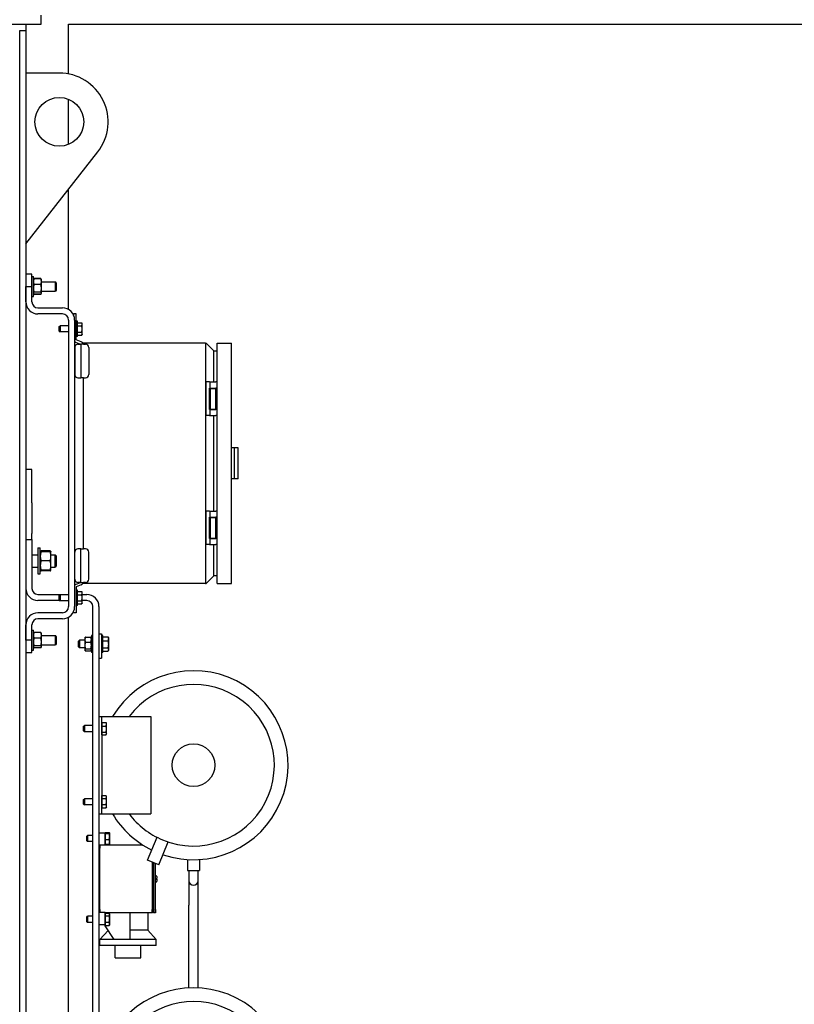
# Model space of a CAD drawing. Header units: inches. Extents: x 24 to 1128, y -69 to 748.
# Tile 109 of 256: x 211 to 243, y 217 to 257. Entities that reach past the tile are written whole.
import ezdxf

# ---------------------------------------------------------------- set-up
doc = ezdxf.new("R2010")
doc.units = ezdxf.units.IN
doc.header["$LTSCALE"] = 32
doc.header["$MEASUREMENT"] = 0
doc.layers.add('Dimension (ANSI)', color=7, linetype='Continuous', lineweight=25)
doc.layers.add('Visible (ANSI)', color=7, linetype='Continuous', lineweight=30)
doc.styles.add('Note Text (ANSI)', font='tahoma.ttf')
doc.dimstyles.new('SB Fraction-16 (ANSI)', dxfattribs={"dimscale": 32, "dimtxt": 0.125, "dimasz": 0.098425, "dimexe": 0.125, "dimexo": 0.0625, "dimgap": 0.031496, "dimtad": 0, "dimtih": 1, "dimtoh": 1, "dimdec": 4, "dimrnd": 1e-08, "dimzin": 0, "dimdsep": 46, "dimlunit": 5, "dimtxsty": 'Note Text (ANSI)', "dimcen": 0.09, "dimdle": 0.393701, "dimclrd": 256, "dimclre": 256, "dimclrt": 256, "dimadec": 0, "dimazin": 3, "dimtfac": 0.96, "dimtofl": 0, "dimtmove": 0, "dimatfit": 3, "dimfxl": 1, "dimfrac": 2, "dimtolj": 1, "dimtzin": 12, "dimlwd": -1, "dimlwe": -1, "dimarcsym": 0})

# ---------------------------------------------------------------- blocks, each defined once
blk = doc.blocks.new('*D16')
at = {"layer": 'Defpoints', "color": 0, "transparency": 16777216}
for p in [(255.665, 339.234), (238.165, 162.234), (285.062, 162.234)]:
    blk.add_point(p, dxfattribs=at)
at = {"layer": 'Dimension (ANSI)', "transparency": 16777216}
for p, q in [((257.665, 339.234), (289.062, 339.234)), ((285.062, 336.084), (285.062, 264.248)), ((285.062, 165.383), (285.062, 258.219)), ((240.165, 162.234), (289.062, 162.234))]:
    blk.add_line(p, q, dxfattribs=at)
for points in [[(284.537, 336.084), (285.587, 336.084), (285.062, 339.234)], [(284.537, 165.383), (285.587, 165.383), (285.062, 162.234)]]:
    blk.add_solid(points, dxfattribs=at)
at = {"layer": 'Dimension (ANSI)', "transparency": 16777216, "insert": (280.96, 263.24), "char_height": 4, "attachment_point": 1, "style": 'Note Text (ANSI)'}
blk.add_mtext('\\A1;177', dxfattribs=at)

msp = doc.modelspace()

# ---------------------------------------------------------------- linework, layer by layer
at = {"layer": 'Visible (ANSI)'}
for p, q in [((212.29037, 257.04617), (212.29037, 257.42117)), ((190.91537, 257.04617), (212.29037, 257.04617)), ((211.41537, 210.73806), (211.41537, 256.79617)), ((211.41537, 256.79617), (211.66537, 256.79617)), ((211.66537, 257.04617), (211.66537, 256.79617)), ((211.66537, 256.79617), (211.66537, 210.73806)), ((213.41537, 257.04617), (253.91537, 257.04617)), ((213.41537, 255.0107), (213.41537, 257.04617)), ((213.04037, 255.04617), (211.66537, 255.04617)), ((213.41537, 252.11914), (213.41537, 253.97319)), ((211.66537, 248.04617), (214.61505, 251.81313)), ((213.41537, 245.35418), (213.41537, 250.28105)), ((211.91537, 246.79617), (211.66537, 246.79617)), ((211.91537, 246.29617), (211.91537, 246.79617)), ((211.91537, 246.70242), (211.97787, 246.70242)), ((211.97787, 245.88992), (211.97787, 246.70242)), ((211.66537, 245.67117), (211.66537, 246.29617)), ((211.66537, 246.29617), (211.91537, 246.29617)), ((211.91537, 245.67117), (211.91537, 246.29617)), ((211.97787, 246.57767), (211.98316, 246.58684)), ((211.98316, 246.58684), (211.99565, 246.60846)), ((212.28073, 246.62028), (212.00301, 246.62028)), ((212.28073, 246.60929), (212.00301, 246.60929)), ((212.28073, 246.37717), (212.00301, 246.37717)), ((212.30058, 246.58684), (212.28809, 246.60846)), ((212.30587, 246.57767), (212.30058, 246.58684)), ((212.30587, 246.49323), (212.30587, 246.57767)), ((212.30587, 246.22061), (212.30587, 246.49323)), ((212.30587, 246.48367), (212.87818, 246.48367)), ((212.87818, 246.10867), (212.87818, 246.48367)), ((212.91537, 246.44533), (212.87818, 246.48367)), ((212.91537, 246.44533), (212.91537, 246.14701)), ((211.91537, 245.88992), (211.97787, 245.88992)), ((211.97787, 246.01467), (211.98316, 246.0055)), ((211.98316, 246.0055), (211.99565, 245.98388)), ((212.28073, 246.06405), (212.00301, 246.06405)), ((212.28073, 245.98305), (212.00301, 245.98305)), ((212.28073, 245.97205), (212.00301, 245.97205)), ((212.30058, 246.0055), (212.28809, 245.98388)), ((212.30587, 246.01467), (212.30058, 246.0055)), ((212.30587, 246.02355), (212.30587, 246.22061)), ((212.30587, 246.10867), (212.87818, 246.10867)), ((212.30587, 246.01467), (212.30587, 246.02355)), ((212.91537, 246.14701), (212.87818, 246.10867)), ((212.16537, 245.42117), (213.16537, 245.42117)), ((213.16537, 245.17117), (212.16537, 245.17117)), ((213.62694, 245.18117), (213.62694, 245.11339)), ((213.72537, 245.18117), (213.62694, 245.18117)), ((213.72537, 244.11614), (213.72537, 245.18117)), ((213.03787, 244.6505), (213.0676, 244.68117)), ((213.03787, 244.46184), (213.03787, 244.6505)), ((213.0676, 244.68117), (213.0676, 244.43117)), ((213.41537, 244.68117), (213.0676, 244.68117)), ((213.41537, 244.92117), (213.41537, 233.17117)), ((213.66537, 244.92117), (213.66537, 233.17117)), ((213.78787, 244.86867), (213.72537, 244.86867)), ((213.78787, 244.24367), (213.78787, 244.86867)), ((213.78787, 244.80904), (213.95631, 244.80904)), ((213.78787, 244.74519), (213.78787, 244.80904)), ((213.78787, 244.77517), (213.78787, 244.77517)), ((213.78787, 244.68134), (213.78787, 244.74519)), ((213.78787, 244.68134), (213.95631, 244.68134)), ((213.78787, 244.55491), (213.78787, 244.68134)), ((213.97587, 244.77517), (213.9568, 244.80821)), ((213.97587, 244.74519), (213.97587, 244.77517)), ((213.97587, 244.55491), (213.97587, 244.74519)), ((213.03787, 244.46184), (213.0676, 244.43117)), ((213.41537, 244.43117), (213.0676, 244.43117)), ((213.78787, 244.24367), (213.72537, 244.24367)), ((213.78787, 244.42847), (213.78787, 244.55491)), ((213.78787, 244.42847), (213.95631, 244.42847)), ((213.78787, 244.36588), (213.78787, 244.42847)), ((213.78787, 244.30329), (213.78787, 244.36588)), ((213.78787, 244.33717), (213.78787, 244.33717)), ((213.78787, 244.30329), (213.95631, 244.30329)), ((213.97587, 244.33717), (213.9568, 244.30413)), ((213.97587, 244.36588), (213.97587, 244.55491)), ((213.97587, 244.33717), (213.97587, 244.36588)), ((213.67139, 243.80188), (213.67139, 242.68617)), ((213.70524, 244.01173), (213.90938, 243.93743)), ((213.93609, 244.03245), (213.73195, 244.10675)), ((213.80139, 243.93188), (213.91519, 243.93188)), ((213.91596, 243.93188), (213.91596, 242.55617)), ((214.03496, 243.93188), (213.91596, 243.93188)), ((214.01439, 243.96857), (214.01439, 243.93188)), ((219.03053, 243.96857), (214.01439, 243.96857)), ((214.03496, 243.93188), (214.11839, 243.93188)), ((214.24839, 243.80188), (214.24839, 242.68617)), ((219.03053, 243.96857), (219.03053, 234.12605)), ((219.03053, 243.96857), (219.05499, 243.96857)), ((219.05499, 243.96857), (219.35297, 243.67059)), ((219.50456, 243.96857), (220.09511, 243.96857)), ((219.50456, 234.12605), (219.50456, 243.96857)), ((220.09511, 234.12605), (220.09511, 243.96857)), ((219.35297, 243.67059), (219.35297, 242.38196)), ((219.37743, 243.64613), (219.35297, 243.67059)), ((219.50456, 243.64613), (219.37743, 243.64613)), ((213.80139, 242.55617), (213.91596, 242.55617)), ((214.03496, 242.55617), (213.91596, 242.55617)), ((214.01439, 242.55617), (214.01439, 235.53845)), ((214.03496, 242.55617), (214.11839, 242.55617)), ((219.04325, 242.38196), (219.04915, 242.38196)), ((219.04325, 242.38196), (219.04325, 241.004)), ((219.20147, 242.38196), (219.04915, 242.38196)), ((219.20147, 242.38196), (219.21559, 242.38196)), ((219.21559, 242.38196), (219.45101, 242.38196)), ((219.21559, 242.38196), (219.21559, 242.12802)), ((219.47609, 242.38196), (219.45101, 242.38196)), ((219.47609, 242.38196), (219.47955, 242.38196)), ((219.50456, 242.38196), (219.47955, 242.38196)), ((219.20147, 241.25794), (219.20147, 242.12802)), ((219.20147, 242.12802), (219.21559, 242.12802)), ((219.21559, 242.12802), (219.45101, 242.12802)), ((219.21792, 241.25794), (219.21792, 242.12802)), ((219.22622, 242.12113), (219.44118, 242.12113)), ((219.22622, 242.12113), (219.22622, 241.26483)), ((219.27248, 242.12802), (219.27248, 242.12113)), ((219.39492, 242.12802), (219.39492, 242.12113)), ((219.43642, 242.12113), (219.43642, 242.12802)), ((219.4559, 242.12113), (219.44118, 242.12113)), ((219.44118, 242.12113), (219.44118, 241.26483)), ((219.44867, 242.12113), (219.44867, 242.12802)), ((219.47609, 242.12802), (219.45101, 242.12802)), ((219.4559, 242.12113), (219.47681, 242.12113)), ((219.47609, 242.12802), (219.47955, 242.12802)), ((219.50456, 242.12113), (219.47681, 242.12113)), ((219.50456, 242.12802), (219.47955, 242.12802)), ((219.04325, 241.004), (219.04915, 241.004)), ((219.20147, 241.004), (219.04915, 241.004)), ((219.20147, 241.25794), (219.21559, 241.25794)), ((219.20147, 241.004), (219.21559, 241.004)), ((219.21559, 241.25794), (219.45101, 241.25794)), ((219.21559, 241.25794), (219.21559, 241.004)), ((219.21559, 241.004), (219.45101, 241.004)), ((219.22622, 241.26483), (219.44118, 241.26483)), ((219.27248, 241.26483), (219.27248, 241.25794)), ((219.35297, 241.004), (219.35297, 237.09062)), ((219.39492, 241.26483), (219.39492, 241.25794)), ((219.43642, 241.25794), (219.43642, 241.26483)), ((219.4559, 241.26483), (219.44118, 241.26483)), ((219.44867, 241.25794), (219.44867, 241.26483)), ((219.47609, 241.25794), (219.45101, 241.25794)), ((219.47609, 241.004), (219.45101, 241.004)), ((219.4559, 241.26483), (219.47681, 241.26483)), ((219.47609, 241.25794), (219.47955, 241.25794)), ((219.47609, 241.004), (219.47955, 241.004)), ((219.50456, 241.26483), (219.47681, 241.26483)), ((219.50456, 241.25794), (219.47955, 241.25794)), ((219.50456, 241.004), (219.47955, 241.004)), ((220.21322, 239.67723), (220.09511, 239.67723)), ((220.3707, 239.67723), (220.21322, 239.67723)), ((220.21322, 238.41739), (220.21322, 239.67723)), ((220.3707, 238.41739), (220.3707, 239.67723)), ((211.91537, 238.79617), (211.66537, 238.79617)), ((211.91537, 237.42117), (211.91537, 238.79617)), ((220.21322, 238.41739), (220.09511, 238.41739)), ((220.3707, 238.41739), (220.21322, 238.41739)), ((211.91537, 237.42117), (211.91537, 236.17117)), ((219.04325, 237.09062), (219.04915, 237.09062)), ((219.04325, 237.09062), (219.04325, 235.71267)), ((219.20147, 237.09062), (219.04915, 237.09062)), ((219.20147, 237.09062), (219.21559, 237.09062)), ((219.21559, 237.09062), (219.45101, 237.09062)), ((219.21559, 237.09062), (219.21559, 236.83668)), ((219.47609, 237.09062), (219.45101, 237.09062)), ((219.47609, 237.09062), (219.47955, 237.09062)), ((219.50456, 237.09062), (219.47955, 237.09062)), ((219.20147, 235.9666), (219.20147, 236.83668)), ((219.20147, 236.83668), (219.21559, 236.83668)), ((219.21559, 236.83668), (219.45101, 236.83668)), ((219.21792, 235.9666), (219.21792, 236.83668)), ((219.22622, 236.82979), (219.44118, 236.82979)), ((219.22622, 236.82979), (219.22622, 235.97349)), ((219.27248, 236.83668), (219.27248, 236.82979)), ((219.39492, 236.83668), (219.39492, 236.82979)), ((219.43642, 236.82979), (219.43642, 236.83668)), ((219.4559, 236.82979), (219.44118, 236.82979)), ((219.44118, 236.82979), (219.44118, 235.97349)), ((219.44867, 236.82979), (219.44867, 236.83668)), ((219.47609, 236.83668), (219.45101, 236.83668)), ((219.4559, 236.82979), (219.47681, 236.82979)), ((219.47609, 236.83668), (219.47955, 236.83668)), ((219.50456, 236.82979), (219.47681, 236.82979)), ((219.50456, 236.83668), (219.47955, 236.83668)), ((211.91537, 235.92117), (211.91537, 236.17117)), ((211.66537, 235.92117), (211.91537, 235.92117)), ((211.91537, 235.92117), (211.91537, 233.92117)), ((219.20147, 235.9666), (219.21559, 235.9666)), ((219.21559, 235.9666), (219.45101, 235.9666)), ((219.21559, 235.9666), (219.21559, 235.71267)), ((219.22622, 235.97349), (219.44118, 235.97349)), ((219.27248, 235.97349), (219.27248, 235.9666)), ((219.39492, 235.97349), (219.39492, 235.9666)), ((219.43642, 235.9666), (219.43642, 235.97349)), ((219.4559, 235.97349), (219.44118, 235.97349)), ((219.44867, 235.9666), (219.44867, 235.97349)), ((219.47609, 235.9666), (219.45101, 235.9666)), ((219.4559, 235.97349), (219.47681, 235.97349)), ((219.47609, 235.9666), (219.47955, 235.9666)), ((219.50456, 235.97349), (219.47681, 235.97349)), ((219.50456, 235.9666), (219.47955, 235.9666)), ((212.16537, 235.57742), (212.16537, 234.51492)), ((212.16537, 235.57742), (212.25917, 235.57742)), ((212.25917, 234.51492), (212.25917, 235.57742)), ((212.25917, 235.42117), (212.26413, 235.42975)), ((212.66368, 235.45833), (212.29266, 235.45833)), ((212.66368, 235.42117), (212.29266, 235.42117)), ((212.69717, 235.42117), (212.69221, 235.42975)), ((212.69717, 235.23367), (212.69717, 235.42117)), ((213.67139, 234.29274), (213.67139, 235.40845)), ((213.91596, 235.53845), (213.80139, 235.53845)), ((213.91596, 235.53845), (214.03496, 235.53845)), ((213.91596, 234.16274), (213.91596, 235.53845)), ((214.11839, 235.53845), (214.03496, 235.53845)), ((214.24839, 234.29274), (214.24839, 235.40845)), ((219.04325, 235.71267), (219.04915, 235.71267)), ((219.20147, 235.71267), (219.04915, 235.71267)), ((219.20147, 235.71267), (219.21559, 235.71267)), ((219.21559, 235.71267), (219.45101, 235.71267)), ((219.35297, 235.71267), (219.35297, 234.42403)), ((219.47609, 235.71267), (219.45101, 235.71267)), ((219.47609, 235.71267), (219.47955, 235.71267)), ((219.50456, 235.71267), (219.47955, 235.71267)), ((211.91537, 235.29617), (212.16537, 235.29617)), ((212.66368, 235.04617), (212.29266, 235.04617)), ((212.69717, 235.29617), (212.8696, 235.29617)), ((212.69717, 234.85867), (212.69717, 235.23367)), ((212.8696, 234.79617), (212.8696, 235.29617)), ((212.91537, 235.24898), (212.8696, 235.29617)), ((212.91537, 235.24898), (212.91537, 234.84336)), ((211.91537, 234.79617), (212.16537, 234.79617)), ((212.25917, 234.67117), (212.26413, 234.66258)), ((212.66368, 234.67117), (212.29266, 234.67117)), ((212.66368, 234.63401), (212.29266, 234.63401)), ((212.69717, 234.67117), (212.69221, 234.66258)), ((212.69717, 234.67117), (212.69717, 234.85867)), ((212.69717, 234.79617), (212.8696, 234.79617)), ((212.91537, 234.84336), (212.8696, 234.79617)), ((212.16537, 234.51492), (212.25917, 234.51492)), ((213.70524, 234.0829), (213.90938, 234.1572)), ((213.91519, 234.16274), (213.80139, 234.16274)), ((213.91596, 234.16274), (214.03496, 234.16274)), ((214.01439, 234.16274), (214.01439, 234.12605)), ((219.03053, 234.12605), (214.01439, 234.12605)), ((214.11839, 234.16274), (214.03496, 234.16274)), ((219.03053, 234.12605), (219.05499, 234.12605)), ((219.35297, 234.42403), (219.05499, 234.12605)), ((219.35297, 234.42403), (219.37743, 234.44849)), ((219.37743, 234.44849), (219.50456, 234.44849)), ((219.50456, 234.12605), (220.09511, 234.12605)), ((213.72537, 233.97848), (213.72537, 232.91345)), ((213.78787, 233.84867), (213.72537, 233.84867)), ((213.93609, 234.06217), (213.73195, 233.98787)), ((213.78787, 233.22367), (213.78787, 233.84867)), ((213.78787, 233.78905), (213.95631, 233.78905)), ((213.78787, 233.72533), (213.78787, 233.78905)), ((213.78787, 233.75517), (213.78787, 233.75517)), ((213.78787, 233.66162), (213.78787, 233.72533)), ((213.97587, 233.75517), (213.95669, 233.78839)), ((213.97587, 233.72533), (213.97587, 233.75517)), ((213.97587, 233.53518), (213.97587, 233.72533)), ((212.16537, 233.67117), (213.41537, 233.67117)), ((213.05791, 233.42117), (212.16537, 233.42117)), ((213.03787, 233.6305), (213.0676, 233.66117)), ((213.03787, 233.44184), (213.03787, 233.6305)), ((213.03787, 233.44184), (213.0676, 233.41117)), ((213.0676, 233.66117), (213.0676, 233.41117)), ((213.41537, 233.66117), (213.0676, 233.66117)), ((213.41537, 233.41117), (213.0676, 233.41117)), ((213.78787, 233.66162), (213.95631, 233.66162)), ((213.78787, 233.53518), (213.78787, 233.66162)), ((213.78787, 233.40874), (213.78787, 233.53518)), ((213.78787, 233.40874), (213.95631, 233.40874)), ((213.78787, 233.34602), (213.78787, 233.40874)), ((213.78787, 233.28329), (213.78787, 233.34602)), ((213.78787, 233.31717), (213.78787, 233.31717)), ((213.97587, 233.31717), (213.95669, 233.28395)), ((213.97587, 233.67117), (214.16537, 233.67117)), ((213.97587, 233.34602), (213.97587, 233.53518)), ((214.16537, 233.42117), (213.97587, 233.42117)), ((213.97587, 233.31717), (213.97587, 233.34602)), ((213.16537, 232.92117), (212.16537, 232.92117)), ((213.62694, 232.91345), (213.62694, 232.97895)), ((213.72537, 232.91345), (213.62694, 232.91345)), ((213.78787, 233.22367), (213.72537, 233.22367)), ((213.78787, 233.28329), (213.95631, 233.28329)), ((214.41537, 207.17117), (214.41537, 233.17117)), ((214.66537, 233.17117), (214.66537, 207.17117)), ((213.16537, 232.67117), (212.16537, 232.67117)), ((213.41537, 215.04617), (213.41537, 232.73816)), ((211.66537, 231.79617), (211.66537, 232.42117)), ((211.91537, 231.79617), (211.91537, 232.42117)), ((211.91537, 232.20242), (211.97787, 232.20242)), ((211.97787, 231.38992), (211.97787, 232.20242)), ((212.28073, 232.10929), (212.00301, 232.10929)), ((211.91537, 231.79617), (211.66537, 231.79617)), ((211.91537, 231.29617), (211.91537, 231.79617)), ((211.97787, 232.07767), (211.98316, 232.08684)), ((212.28073, 231.87717), (212.00301, 231.87717)), ((212.30587, 232.07767), (212.30058, 232.08684)), ((212.30587, 231.99323), (212.30587, 232.07767)), ((212.30587, 231.72061), (212.30587, 231.99323)), ((212.30587, 231.98367), (212.87818, 231.98367)), ((212.30587, 231.52355), (212.30587, 231.72061)), ((212.87818, 231.60867), (212.87818, 231.98367)), ((212.91537, 231.94533), (212.87818, 231.98367)), ((212.91537, 231.94533), (212.91537, 231.64701)), ((213.82787, 231.76209), (213.86091, 231.79617)), ((213.82787, 231.51775), (213.82787, 231.76209)), ((213.86091, 231.79617), (213.86091, 231.48367)), ((214.08687, 231.79617), (213.86091, 231.79617)), ((214.08687, 231.88992), (214.09262, 231.89988)), ((214.08687, 231.88992), (214.08687, 231.81948)), ((214.08687, 231.81948), (214.08687, 231.57905)), ((214.09262, 231.89988), (214.0952, 231.90436)), ((214.1092, 231.92331), (214.33054, 231.92331)), ((214.1092, 231.91991), (214.33054, 231.91991)), ((214.1092, 231.71905), (214.33054, 231.71905)), ((214.34712, 231.89988), (214.34454, 231.90436)), ((214.35287, 231.88992), (214.34712, 231.89988)), ((214.35287, 231.98367), (214.35287, 231.29617)), ((214.41537, 231.98367), (214.35287, 231.98367)), ((214.66537, 232.05492), (214.76537, 232.05492)), ((214.76537, 232.05492), (214.76537, 231.05492)), ((214.82787, 231.98367), (214.76537, 231.98367)), ((214.82787, 231.29617), (214.82787, 231.98367)), ((214.82787, 231.92842), (215.04054, 231.92842)), ((214.82787, 231.85194), (214.82787, 231.92842)), ((214.82787, 231.88992), (214.82787, 231.88992)), ((214.82787, 231.77545), (214.82787, 231.85194)), ((214.82787, 231.6312), (214.82787, 231.77545)), ((214.82787, 231.77545), (215.04054, 231.77545)), ((215.06287, 231.88992), (215.04374, 231.92307)), ((215.06287, 231.85194), (215.06287, 231.88992)), ((215.06287, 231.6312), (215.06287, 231.85194)), ((211.66537, 231.29617), (211.91537, 231.29617)), ((211.91537, 231.38992), (211.97787, 231.38992)), ((211.97787, 231.51467), (211.98316, 231.5055)), ((212.28073, 231.56405), (212.00301, 231.56405)), ((212.28073, 231.48305), (212.00301, 231.48305)), ((212.30587, 231.51467), (212.30058, 231.5055)), ((212.30587, 231.60867), (212.87818, 231.60867)), ((212.30587, 231.51467), (212.30587, 231.52355)), ((212.91537, 231.64701), (212.87818, 231.60867)), ((213.82787, 231.51775), (213.86091, 231.48367)), ((214.08687, 231.48367), (213.86091, 231.48367)), ((214.08687, 231.57905), (214.08687, 231.3995)), ((214.08687, 231.3995), (214.08687, 231.38992)), ((214.08687, 231.38992), (214.09262, 231.37996)), ((214.09262, 231.37996), (214.0952, 231.37548)), ((214.1092, 231.43906), (214.33054, 231.43906)), ((214.1092, 231.35993), (214.33054, 231.35993)), ((214.1092, 231.35653), (214.33054, 231.35653)), ((214.34712, 231.37996), (214.34454, 231.37548)), ((214.35287, 231.38992), (214.34712, 231.37996)), ((214.41537, 231.29617), (214.35287, 231.29617)), ((214.82787, 231.29617), (214.76537, 231.29617)), ((214.82787, 231.48695), (214.82787, 231.6312)), ((214.82787, 231.41919), (214.82787, 231.48695)), ((214.82787, 231.48695), (215.04054, 231.48695)), ((214.82787, 231.35142), (214.82787, 231.41919)), ((214.82787, 231.38992), (214.82787, 231.38992)), ((214.82787, 231.35142), (215.04054, 231.35142)), ((215.06287, 231.38992), (215.04374, 231.35677)), ((215.06287, 231.41919), (215.06287, 231.6312)), ((215.06287, 231.38992), (215.06287, 231.41919)), ((214.66537, 231.05492), (214.76537, 231.05492)), ((214.66537, 228.67117), (214.78537, 228.67117)), ((214.78537, 228.67117), (216.78537, 228.67117)), ((214.78537, 228.42117), (214.78537, 228.67117)), ((216.78537, 228.67117), (216.78537, 224.67117)), ((214.03537, 228.2655), (214.0651, 228.29617)), ((214.03537, 228.07684), (214.03537, 228.2655)), ((214.03537, 228.07684), (214.0651, 228.04617)), ((214.0651, 228.29617), (214.0651, 228.04617)), ((214.41537, 228.29617), (214.0651, 228.29617)), ((214.78537, 228.35086), (214.78537, 228.42314)), ((214.78537, 228.42314), (214.95381, 228.42314)), ((214.78537, 228.42117), (214.78537, 224.92117)), ((214.78537, 228.39017), (214.78537, 228.39017)), ((214.78537, 228.27859), (214.78537, 228.35086)), ((214.78537, 228.1526), (214.78537, 228.27859)), ((214.78537, 228.27859), (214.95381, 228.27859)), ((214.78537, 228.02662), (214.78537, 228.1526)), ((214.97337, 228.39017), (214.96015, 228.41308)), ((214.97337, 228.35086), (214.97337, 228.39017)), ((214.97337, 228.1526), (214.97337, 228.35086)), ((214.97337, 227.97291), (214.97337, 228.1526)), ((214.41537, 228.04617), (214.0651, 228.04617)), ((214.78537, 228.02662), (214.95381, 228.02662)), ((214.78537, 227.97291), (214.78537, 228.02662)), ((214.78537, 227.9192), (214.78537, 227.97291)), ((214.78537, 227.95217), (214.78537, 227.95217)), ((214.78537, 227.9192), (214.95381, 227.9192)), ((214.97337, 227.95217), (214.96015, 227.92926)), ((214.97337, 227.95217), (214.97337, 227.97291)), ((214.03537, 225.2655), (214.0651, 225.29617)), ((214.03537, 225.07684), (214.03537, 225.2655)), ((214.0651, 225.29617), (214.0651, 225.04617)), ((214.41537, 225.29617), (214.0651, 225.29617)), ((214.78537, 225.36718), (214.78537, 225.42357)), ((214.78537, 225.42357), (214.95381, 225.42357)), ((214.78537, 225.39017), (214.78537, 225.39017)), ((214.78537, 225.31079), (214.78537, 225.36718)), ((214.78537, 225.18459), (214.78537, 225.31079)), ((214.78537, 225.31079), (214.95381, 225.31079)), ((214.97337, 225.39017), (214.95855, 225.41585)), ((214.97337, 225.36718), (214.97337, 225.39017)), ((214.97337, 225.18459), (214.97337, 225.36718)), ((214.03537, 225.07684), (214.0651, 225.04617)), ((214.41537, 225.04617), (214.0651, 225.04617)), ((214.78537, 225.05839), (214.78537, 225.18459)), ((214.78537, 225.05839), (214.95381, 225.05839)), ((214.78537, 224.98858), (214.78537, 225.05839)), ((214.78537, 224.91877), (214.78537, 224.98858)), ((214.78537, 224.95217), (214.78537, 224.95217)), ((214.78537, 224.67117), (214.78537, 224.92117)), ((214.78537, 224.91877), (214.95381, 224.91877)), ((214.97337, 224.95217), (214.95855, 224.92649)), ((214.97337, 224.98858), (214.97337, 225.18459)), ((214.97337, 224.95217), (214.97337, 224.98858)), ((214.66537, 224.67117), (214.78537, 224.67117)), ((214.78537, 224.67117), (216.78537, 224.67117)), ((214.16537, 223.7655), (214.1951, 223.79617)), ((214.16537, 223.57684), (214.16537, 223.7655)), ((214.1951, 223.79617), (214.1951, 223.54617)), ((214.41537, 223.79617), (214.1951, 223.79617)), ((214.91537, 223.89117), (214.66537, 223.89117)), ((214.91537, 223.90744), (215.08381, 223.90744)), ((214.91537, 223.8874), (214.91537, 223.90744)), ((214.91537, 223.89117), (214.91537, 223.39617)), ((214.91537, 223.89017), (214.91537, 223.89017)), ((214.91537, 223.86736), (214.91537, 223.8874)), ((214.91537, 223.86736), (215.08381, 223.86736)), ((214.91537, 223.74923), (214.91537, 223.86736)), ((214.91537, 223.63109), (214.91537, 223.74923)), ((214.91537, 223.63109), (215.08381, 223.63109)), ((214.91537, 223.53299), (214.91537, 223.63109)), ((215.10337, 223.89017), (215.10175, 223.89297)), ((215.10337, 223.8874), (215.10337, 223.89017)), ((215.10337, 223.74923), (215.10337, 223.8874)), ((215.10337, 223.53299), (215.10337, 223.74923)), ((216.65908, 222.78261), (217.04538, 223.71522)), ((214.16537, 223.57684), (214.1951, 223.54617)), ((214.41537, 223.54617), (214.1951, 223.54617)), ((214.70537, 223.39617), (214.66537, 223.39617)), ((214.70537, 223.26617), (214.66537, 223.26617)), ((216.46914, 223.39617), (214.70537, 223.39617)), ((214.70537, 223.39617), (214.70537, 223.27117)), ((214.70537, 220.75117), (214.70537, 223.27117)), ((214.91537, 223.4349), (214.91537, 223.53299)), ((214.91537, 223.45217), (214.91537, 223.45217)), ((214.91537, 223.4349), (215.08381, 223.4349)), ((215.10337, 223.45217), (215.10175, 223.44937)), ((215.10337, 223.45217), (215.10337, 223.53299)), ((217.12102, 222.59127), (217.50732, 223.52388)), ((217.12102, 222.59127), (216.65908, 222.78261)), ((216.85112, 222.70306), (216.85112, 220.75117)), ((216.88237, 222.69012), (216.88237, 220.75117)), ((216.91362, 220.75117), (216.91362, 222.67718)), ((216.97537, 220.75117), (216.97537, 222.6516)), ((218.29037, 222.80424), (218.29037, 222.35867)), ((218.79037, 222.80424), (218.79037, 222.35867)), ((216.97537, 222.13617), (217.00912, 222.13617)), ((216.97537, 222.02117), (217.00912, 222.02117)), ((217.00912, 222.02117), (217.04037, 222.02117)), ((217.04037, 222.10492), (217.04037, 222.02117)), ((218.29037, 222.35867), (218.79037, 222.35867)), ((218.35237, 222.35867), (218.35237, 221.93867)), ((218.72737, 221.93867), (218.72737, 222.35867)), ((216.97537, 222.00117), (217.00912, 222.00117)), ((216.97537, 221.88617), (217.00912, 221.88617)), ((217.04037, 222.00117), (217.00912, 222.00117)), ((217.04037, 222.00117), (217.04037, 221.91742)), ((218.35237, 221.93867), (218.35237, 220.93867)), ((218.72737, 220.93867), (218.72737, 221.93867)), ((218.35237, 217.54161), (218.35237, 220.93867)), ((218.72737, 217.54165), (218.72737, 220.93867)), ((214.16537, 220.4455), (214.1951, 220.47617)), ((214.16537, 220.25684), (214.16537, 220.4455)), ((214.1951, 220.47617), (214.1951, 220.22617)), ((214.41537, 220.47617), (214.1951, 220.47617)), ((214.70537, 220.75617), (214.66537, 220.75617)), ((214.70537, 220.75117), (214.70537, 220.64292)), ((214.70537, 220.64292), (214.91537, 220.64292)), ((214.91537, 220.64292), (214.91537, 220.13117)), ((216.85112, 220.62617), (214.91537, 220.62617)), ((214.91537, 220.60317), (215.08381, 220.60317)), ((214.91537, 220.54931), (214.91537, 220.60317)), ((214.91537, 220.57017), (214.91537, 220.57017)), ((214.91537, 220.49545), (214.91537, 220.54931)), ((214.91537, 220.49545), (215.08381, 220.49545)), ((214.91537, 220.36945), (214.91537, 220.49545)), ((215.10337, 220.57017), (215.09006, 220.59323)), ((215.10337, 220.54931), (215.10337, 220.57017)), ((215.10337, 220.36945), (215.10337, 220.54931)), ((215.92312, 220.62617), (215.92312, 219.53117)), ((216.67262, 220.62617), (216.67262, 219.90617)), ((216.85112, 220.62617), (216.85112, 220.75117)), ((216.88237, 220.65742), (216.85112, 220.62617)), ((216.88237, 220.65742), (216.88237, 220.75117)), ((216.91362, 220.62617), (216.88237, 220.65742)), ((216.91362, 220.75117), (216.91362, 220.62617)), ((216.97537, 220.62617), (216.91362, 220.62617)), ((216.97537, 220.75117), (216.97537, 220.62617)), ((214.16537, 220.25684), (214.1951, 220.22617)), ((214.41537, 220.22617), (214.1951, 220.22617)), ((214.91537, 220.13117), (214.66537, 220.13117)), ((214.91512, 220.08723), (214.91512, 220.13117)), ((215.29012, 219.53117), (214.91512, 220.08723)), ((214.91537, 220.24345), (214.91537, 220.36945)), ((214.91537, 220.24345), (215.08381, 220.24345)), ((214.91537, 220.17131), (214.91537, 220.24345)), ((214.91537, 220.09917), (214.91537, 220.17131)), ((214.91537, 220.13217), (214.91537, 220.13217)), ((214.91537, 220.09917), (215.08381, 220.09917)), ((215.10337, 220.13217), (215.09006, 220.10911)), ((215.10337, 220.17131), (215.10337, 220.36945)), ((215.10337, 220.13217), (215.10337, 220.17131)), ((215.04164, 219.89962), (214.70512, 219.53117)), ((216.67262, 219.90617), (215.92312, 219.90617)), ((216.67262, 219.90617), (217.01512, 219.53117)), ((215.29012, 219.53117), (214.70512, 219.53117)), ((214.70512, 219.28117), (214.70512, 219.53117)), ((217.01512, 219.28117), (214.70512, 219.28117)), ((215.86012, 219.53117), (215.29012, 219.53117)), ((215.33512, 218.78117), (215.33512, 219.28117)), ((215.92312, 219.53117), (215.86012, 219.53117)), ((217.01512, 219.53117), (215.92312, 219.53117)), ((216.38512, 218.78117), (216.38512, 219.28117)), ((217.01512, 219.28117), (217.01512, 219.53117)), ((215.33512, 218.78117), (216.38512, 218.78117))]:
    msp.add_line(p, q, dxfattribs=at)
for centre, radius in [((213.04037, 253.04617), 1), ((218.54037, 226.67117), 0.875)]:
    msp.add_circle(centre, radius, dxfattribs=at)
for centre, radius, start, end in [((213.04037, 253.04617), 2, 321.937653, 90), ((212.16537, 245.67117), 0.5, 180, 270), ((212.16537, 245.67117), 0.25, 180, 270), ((213.16537, 244.92117), 0.5, 0, 90), ((213.16537, 244.92117), 0.25, 0, 90), ((213.74594, 244.12355), 0.119, 227.382623, 250), ((213.80139, 243.80188), 0.13, 90, 180), ((213.73537, 244.11614), 0.01, 180, 250), ((213.90596, 243.92803), 0.01, 0, 70), ((213.89539, 243.92062), 0.119, 5.426317, 70), ((214.11839, 243.80188), 0.13, 0, 90), ((213.80139, 242.68617), 0.13, 180, 270), ((214.11839, 242.68617), 0.13, 270, 0), ((213.80139, 235.40845), 0.13, 90, 180), ((214.11839, 235.40845), 0.13, 0, 90), ((213.80139, 234.29274), 0.13, 180, 270), ((213.90596, 234.16659), 0.01, 290, 0), ((213.89539, 234.174), 0.119, 290, 354.573683), ((214.11839, 234.29274), 0.13, 270, 0), ((212.16537, 233.92117), 0.5, 180, 270), ((212.16537, 233.92117), 0.25, 180, 270), ((213.74594, 233.97107), 0.119, 110, 132.617377), ((213.73537, 233.97848), 0.01, 110, 180), ((214.16537, 233.17117), 0.5, 0, 90), ((214.16537, 233.17117), 0.25, 0, 90), ((212.16537, 232.42117), 0.5, 90, 180), ((213.16537, 233.17117), 0.5, 270, 0), ((213.16537, 233.17117), 0.25, 270, 0), ((212.16537, 232.42117), 0.25, 90, 180), ((218.54037, 226.67117), 3.875, 251.199071, 148.927049), ((218.54037, 226.67117), 3.3125, 247.5, 142.859358), ((218.54037, 226.67117), 3.875, 211.072951, 243.800929), ((218.54037, 226.67117), 3.3125, 217.140642, 247.5), ((217.00912, 222.10492), 0.03125, 0, 90), ((217.00912, 221.91742), 0.03125, 270, 0), ((218.53987, 221.93867), 0.1875, 180, 0), ((218.54037, 213.67117), 3.875, 251.199071, 148.927049), ((218.54037, 213.67117), 3.3125, 247.5, 142.859358)]:
    msp.add_arc(centre, radius, start, end, dxfattribs=at)
for points, weights in [([(212.00301, 246.60929), (211.97787, 246.54709), (211.97787, 246.49323)], [1, 1.0379548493, 1]), ([(211.97787, 246.49323), (211.97787, 246.43937), (212.00301, 246.37717)], [1, 1.0379548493, 1]), ([(212.00301, 246.37717), (211.97787, 246.29327), (211.97787, 246.22061)], [1, 1.0379548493, 1]), ([(211.98316, 246.58684), (211.98928, 246.59744), (212.00301, 246.60929)], [1.01887457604, 1.02037449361, 1]), ([(212.00301, 246.62028), (211.99403, 246.60681), (211.98835, 246.59438)], [1, 1.01324145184, 1.0172437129]), ([(212.29539, 246.59438), (212.28971, 246.60681), (212.28073, 246.62028)], [1.0172437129, 1.01324145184, 1]), ([(212.30587, 246.49323), (212.30587, 246.54709), (212.28073, 246.60929)], [1, 1.0379548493, 1]), ([(212.28073, 246.60929), (212.29446, 246.59744), (212.30058, 246.58684)], [1, 1.02037449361, 1.01887457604]), ([(212.28073, 246.37717), (212.30587, 246.43937), (212.30587, 246.49323)], [1, 1.0379548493, 1]), ([(212.30587, 246.22061), (212.30587, 246.29327), (212.28073, 246.37717)], [1, 1.0379548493, 1]), ([(211.97787, 246.22061), (211.97787, 246.14795), (212.00301, 246.06405)], [1, 1.0379548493, 1]), ([(212.00301, 246.06405), (211.97787, 246.04235), (211.97787, 246.02355)], [1, 1.0379548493, 1]), ([(211.97787, 246.02355), (211.97787, 246.00475), (212.00301, 245.98305)], [1, 1.0379548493, 1]), ([(211.99379, 245.99175), (211.99785, 245.98215), (212.00301, 245.97205)], [1.01212079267, 1.00757035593, 1]), ([(212.00301, 245.97205), (211.99899, 245.97808), (211.99565, 245.98388)], [1, 1.00588034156, 1.00993860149]), ([(212.28073, 246.06405), (212.30587, 246.14795), (212.30587, 246.22061)], [1, 1.0379548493, 1]), ([(212.30587, 246.02355), (212.30587, 246.04235), (212.28073, 246.06405)], [1, 1.0379548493, 1]), ([(212.28073, 245.98305), (212.30587, 246.00475), (212.30587, 246.02355)], [1, 1.0379548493, 1]), ([(212.28073, 245.97205), (212.28589, 245.98215), (212.28995, 245.99175)], [1, 1.00757035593, 1.01212079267]), ([(212.28809, 245.98388), (212.28475, 245.97808), (212.28073, 245.97205)], [1.00993860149, 1.00588034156, 1]), ([(213.97587, 244.74519), (213.97587, 244.77483), (213.95631, 244.80904)], [1, 1.0379548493, 1]), ([(213.95631, 244.80904), (213.95656, 244.80863), (213.9568, 244.80821)], [1, 1.00045427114, 1.00089766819]), ([(213.95631, 244.68134), (213.97587, 244.71556), (213.97587, 244.74519)], [1, 1.0379548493, 1]), ([(213.97587, 244.55491), (213.97587, 244.61359), (213.95631, 244.68134)], [1, 1.0379548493, 1]), ([(213.95631, 244.42847), (213.97587, 244.49623), (213.97587, 244.55491)], [1, 1.0379548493, 1]), ([(213.97587, 244.36588), (213.97587, 244.39493), (213.95631, 244.42847)], [1, 1.0379548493, 1]), ([(213.95631, 244.30329), (213.97587, 244.33683), (213.97587, 244.36588)], [1, 1.0379548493, 1]), ([(212.25917, 235.42117), (212.25917, 235.42117), (212.29266, 235.42117)], [1, 1.0379548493, 1]), ([(212.29266, 235.42117), (212.25917, 235.32069), (212.25917, 235.23367)], [1, 1.0379548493, 1]), ([(212.26413, 235.42975), (212.27187, 235.44317), (212.29266, 235.45833)], [1.01802741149, 1.02322345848, 1]), ([(212.29266, 235.45833), (212.28523, 235.43925), (212.27953, 235.42117)], [1, 1.00817608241, 1.01282964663]), ([(212.66368, 235.45833), (212.68446, 235.44317), (212.69221, 235.42975)], [1, 1.02322345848, 1.01802741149]), ([(212.67681, 235.42117), (212.6711, 235.43925), (212.66368, 235.45833)], [1.01282964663, 1.00817608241, 1]), ([(212.66368, 235.42117), (212.69717, 235.42117), (212.69717, 235.42117)], [1, 1.0379548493, 1]), ([(212.69717, 235.23367), (212.69717, 235.32069), (212.66368, 235.42117)], [1, 1.0379548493, 1]), ([(212.25917, 235.23367), (212.25917, 235.14665), (212.29266, 235.04617)], [1, 1.0379548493, 1]), ([(212.29266, 235.04617), (212.25917, 234.94569), (212.25917, 234.85867)], [1, 1.0379548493, 1]), ([(212.66368, 235.04617), (212.69717, 235.14665), (212.69717, 235.23367)], [1, 1.0379548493, 1]), ([(212.69717, 234.85867), (212.69717, 234.94569), (212.66368, 235.04617)], [1, 1.0379548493, 1]), ([(212.29266, 234.67117), (212.25917, 234.67117), (212.25917, 234.67117)], [1, 1.0379548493, 1]), ([(212.25917, 234.85867), (212.25917, 234.77165), (212.29266, 234.67117)], [1, 1.0379548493, 1]), ([(212.26039, 234.67117), (212.26541, 234.65387), (212.29266, 234.63401)], [1.01178099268, 1.03066373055, 1]), ([(212.66368, 234.67117), (212.69717, 234.77165), (212.69717, 234.85867)], [1, 1.0379548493, 1]), ([(212.69717, 234.67117), (212.69717, 234.67117), (212.66368, 234.67117)], [1, 1.0379548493, 1]), ([(212.66368, 234.63401), (212.69093, 234.65387), (212.69595, 234.67117)], [1, 1.03066373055, 1.01178099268]), ([(213.97587, 233.72533), (213.97587, 233.7549), (213.95631, 233.78905)], [1, 1.0379548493, 1]), ([(213.95631, 233.78905), (213.9565, 233.78872), (213.95669, 233.78839)], [1, 1.00035673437, 1.00070676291]), ([(213.95631, 233.66162), (213.97587, 233.69576), (213.97587, 233.72533)], [1, 1.0379548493, 1]), ([(213.97587, 233.53518), (213.97587, 233.59386), (213.95631, 233.66162)], [1, 1.0379548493, 1]), ([(213.95631, 233.40874), (213.97587, 233.4765), (213.97587, 233.53518)], [1, 1.0379548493, 1]), ([(213.97587, 233.34602), (213.97587, 233.37513), (213.95631, 233.40874)], [1, 1.0379548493, 1]), ([(213.95631, 233.28329), (213.97587, 233.31691), (213.97587, 233.34602)], [1, 1.0379548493, 1]), ([(212.00301, 232.10929), (211.97787, 232.04709), (211.97787, 231.99323)], [1, 1.0379548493, 1]), ([(211.98316, 232.08684), (211.98928, 232.09744), (212.00301, 232.10929)], [1.01887457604, 1.02037449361, 1]), ([(212.30587, 231.99323), (212.30587, 232.04709), (212.28073, 232.10929)], [1, 1.0379548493, 1]), ([(212.28073, 232.10929), (212.29446, 232.09744), (212.30058, 232.08684)], [1, 1.02037449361, 1.01887457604]), ([(211.97787, 231.99323), (211.97787, 231.93937), (212.00301, 231.87717)], [1, 1.0379548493, 1]), ([(212.00301, 231.87717), (211.97787, 231.79327), (211.97787, 231.72061)], [1, 1.0379548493, 1]), ([(211.97787, 231.72061), (211.97787, 231.64795), (212.00301, 231.56405)], [1, 1.0379548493, 1]), ([(212.28073, 231.87717), (212.30587, 231.93937), (212.30587, 231.99323)], [1, 1.0379548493, 1]), ([(212.30587, 231.72061), (212.30587, 231.79327), (212.28073, 231.87717)], [1, 1.0379548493, 1]), ([(212.28073, 231.56405), (212.30587, 231.64795), (212.30587, 231.72061)], [1, 1.0379548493, 1]), ([(214.1092, 231.91991), (214.08687, 231.86609), (214.08687, 231.81948)], [1, 1.0379548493, 1]), ([(214.08687, 231.81948), (214.08687, 231.77287), (214.1092, 231.71905)], [1, 1.0379548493, 1]), ([(214.1092, 231.71905), (214.08687, 231.64403), (214.08687, 231.57905)], [1, 1.0379548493, 1]), ([(214.09262, 231.89988), (214.0981, 231.90937), (214.1092, 231.91991)], [1.01896614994, 1.01851486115, 1]), ([(214.1092, 231.92331), (214.09926, 231.91209), (214.09384, 231.9019)], [1, 1.01654514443, 1.01866568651]), ([(214.34589, 231.9019), (214.34048, 231.91209), (214.33054, 231.92331)], [1.01866568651, 1.01654514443, 1]), ([(214.33054, 231.91991), (214.34164, 231.90937), (214.34712, 231.89988)], [1, 1.01851486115, 1.01896614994]), ([(214.35287, 231.81948), (214.35287, 231.86609), (214.33054, 231.91991)], [1, 1.0379548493, 1]), ([(214.33054, 231.71905), (214.35287, 231.77287), (214.35287, 231.81948)], [1, 1.0379548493, 1]), ([(214.35287, 231.57905), (214.35287, 231.64403), (214.33054, 231.71905)], [1, 1.0379548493, 1]), ([(215.04054, 231.92842), (215.04221, 231.92572), (215.04374, 231.92307)], [1, 1.00272745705, 1.00506292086]), ([(215.06287, 231.85194), (215.06287, 231.88743), (215.04054, 231.92842)], [1, 1.0379548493, 1]), ([(215.04054, 231.77545), (215.06287, 231.81644), (215.06287, 231.85194)], [1, 1.0379548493, 1]), ([(215.06287, 231.6312), (215.06287, 231.69815), (215.04054, 231.77545)], [1, 1.0379548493, 1]), ([(212.00301, 231.56405), (211.97787, 231.54235), (211.97787, 231.52355)], [1, 1.0379548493, 1]), ([(211.97787, 231.52355), (211.97787, 231.50475), (212.00301, 231.48305)], [1, 1.0379548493, 1]), ([(212.30587, 231.52355), (212.30587, 231.54235), (212.28073, 231.56405)], [1, 1.0379548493, 1]), ([(212.28073, 231.48305), (212.30587, 231.50475), (212.30587, 231.52355)], [1, 1.0379548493, 1]), ([(214.08687, 231.57905), (214.08687, 231.51408), (214.1092, 231.43906)], [1, 1.0379548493, 1]), ([(214.1092, 231.43906), (214.08687, 231.41786), (214.08687, 231.3995)], [1, 1.0379548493, 1]), ([(214.08687, 231.3995), (214.08687, 231.38113), (214.1092, 231.35993)], [1, 1.0379548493, 1]), ([(214.1092, 231.35653), (214.10044, 231.36642), (214.0952, 231.37548)], [1, 1.0145595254, 1.01794894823]), ([(214.10669, 231.36237), (214.1079, 231.35947), (214.1092, 231.35653)], [1.0040143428, 1.00212628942, 1]), ([(214.33054, 231.43906), (214.35287, 231.51408), (214.35287, 231.57905)], [1, 1.0379548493, 1]), ([(214.35287, 231.3995), (214.35287, 231.41786), (214.33054, 231.43906)], [1, 1.0379548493, 1]), ([(214.33054, 231.35993), (214.35287, 231.38113), (214.35287, 231.3995)], [1, 1.0379548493, 1]), ([(214.34454, 231.37548), (214.3393, 231.36642), (214.33054, 231.35653)], [1.01794894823, 1.0145595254, 1]), ([(214.33054, 231.35653), (214.33184, 231.35947), (214.33305, 231.36237)], [1, 1.00212628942, 1.0040143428]), ([(215.04054, 231.48695), (215.06287, 231.56426), (215.06287, 231.6312)], [1, 1.0379548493, 1]), ([(215.06287, 231.41919), (215.06287, 231.45064), (215.04054, 231.48695)], [1, 1.0379548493, 1]), ([(215.04054, 231.35142), (215.06287, 231.38774), (215.06287, 231.41919)], [1, 1.0379548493, 1]), ([(214.95381, 228.42314), (214.95731, 228.418), (214.96015, 228.41308)], [1, 1.00657527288, 1.01087235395]), ([(214.97337, 228.35086), (214.97337, 228.38441), (214.95381, 228.42314)], [1, 1.0379548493, 1]), ([(214.95381, 228.27859), (214.97337, 228.31732), (214.97337, 228.35086)], [1, 1.0379548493, 1]), ([(214.97337, 228.1526), (214.97337, 228.21107), (214.95381, 228.27859)], [1, 1.0379548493, 1]), ([(214.95381, 228.02662), (214.97337, 228.09413), (214.97337, 228.1526)], [1, 1.0379548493, 1]), ([(214.97337, 227.97291), (214.97337, 227.99783), (214.95381, 228.02662)], [1, 1.0379548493, 1]), ([(214.95381, 227.9192), (214.97337, 227.94798), (214.97337, 227.97291)], [1, 1.0379548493, 1]), ([(214.97337, 225.36718), (214.97337, 225.39335), (214.95381, 225.42357)], [1, 1.0379548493, 1]), ([(214.95381, 225.31079), (214.97337, 225.34101), (214.97337, 225.36718)], [1, 1.0379548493, 1]), ([(214.97337, 225.18459), (214.97337, 225.24316), (214.95381, 225.31079)], [1, 1.0379548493, 1]), ([(214.95381, 225.05839), (214.97337, 225.12602), (214.97337, 225.18459)], [1, 1.0379548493, 1]), ([(214.97337, 224.98858), (214.97337, 225.02098), (214.95381, 225.05839)], [1, 1.0379548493, 1]), ([(214.95381, 224.91877), (214.97337, 224.95618), (214.97337, 224.98858)], [1, 1.0379548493, 1]), ([(214.95855, 224.92649), (214.95635, 224.92269), (214.95381, 224.91877)], [1.00834458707, 1.00477235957, 1]), ([(215.10337, 223.8874), (215.10337, 223.8967), (215.08381, 223.90744)], [1, 1.0379548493, 1]), ([(215.08381, 223.86736), (215.10337, 223.8781), (215.10337, 223.8874)], [1, 1.0379548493, 1]), ([(215.10337, 223.74923), (215.10337, 223.80405), (215.08381, 223.86736)], [1, 1.0379548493, 1]), ([(215.08381, 223.63109), (215.10337, 223.6944), (215.10337, 223.74923)], [1, 1.0379548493, 1]), ([(215.10337, 223.53299), (215.10337, 223.57852), (215.08381, 223.63109)], [1, 1.0379548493, 1]), ([(215.08381, 223.4349), (215.10337, 223.48747), (215.10337, 223.53299)], [1, 1.0379548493, 1]), ([(215.10175, 223.44937), (215.09785, 223.44261), (215.08381, 223.4349)], [1.01562672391, 1.02695161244, 1]), ([(215.10337, 220.54931), (215.10337, 220.5743), (215.08381, 220.60317)], [1, 1.0379548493, 1]), ([(215.08381, 220.49545), (215.10337, 220.52431), (215.10337, 220.54931)], [1, 1.0379548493, 1]), ([(215.10337, 220.36945), (215.10337, 220.42793), (215.08381, 220.49545)], [1, 1.0379548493, 1]), ([(215.08381, 220.24345), (215.10337, 220.31098), (215.10337, 220.36945)], [1, 1.0379548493, 1]), ([(215.10337, 220.17131), (215.10337, 220.20479), (215.08381, 220.24345)], [1, 1.0379548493, 1]), ([(215.08381, 220.09917), (215.10337, 220.13783), (215.10337, 220.17131)], [1, 1.0379548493, 1]), ([(215.09006, 220.10911), (215.08725, 220.10425), (215.08381, 220.09917)], [1.01074118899, 1.00647532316, 1])]:
    msp.add_rational_spline(points, weights, degree=2, dxfattribs=at)

# ---------------------------------------------------------------- dimensions: what is measured, and where the dimension line sits
at = {"layer": 'Dimension (ANSI)'}
dim = msp.add_linear_dim(base=(285.06174, 162.23367), p1=(255.66537, 339.23367), p2=(238.16537, 162.23367), angle=90, dimstyle='SB Fraction-16 (ANSI)', override={"dimgap": 0.031496, "dimdec": 4, "dimtol": 0, "dimlim": 0, "dimtp": 0, "dimtm": 0, "dimtdec": 2, "dimatfit": 1}, dxfattribs=at)
dim.commit()
dim.dimension.update_dxf_attribs({"geometry": '*D16', "text_midpoint": (285.06174, 261.23367), "dimtype": 160})

doc.saveas('drawing.dxf')
